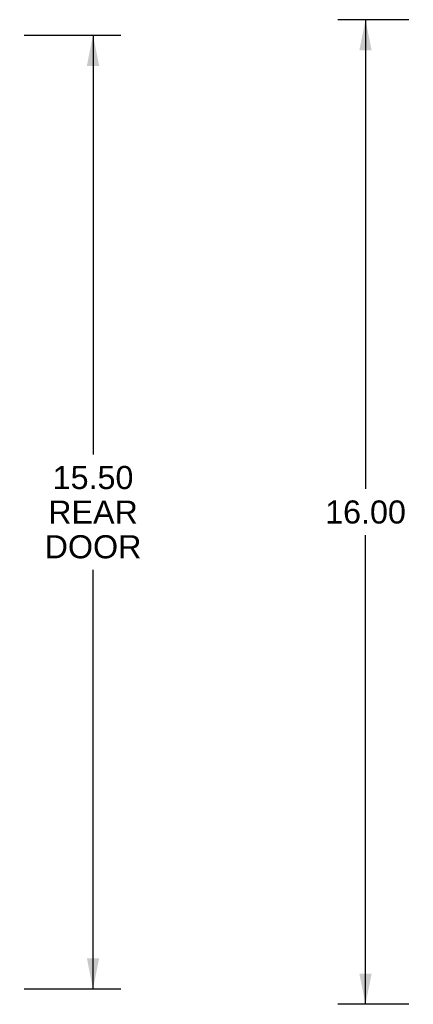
# Model space of a CAD drawing. Header units: inches. Extents: x 0 to 85, y 0 to 55.
# Tile 34 of 55: x 55 to 61.4, y 19.6 to 35.6. Entities that reach past the tile are written whole.
import ezdxf

# ---------------------------------------------------------------- set-up
doc = ezdxf.new("R2010")
doc.units = ezdxf.units.IN
doc.header["$LTSCALE"] = 4.675
doc.header["$MEASUREMENT"] = 0
doc.layers.get('0').update_dxf_attribs({"linetype": 'CONTINUOUS'})
doc.layers.add('DIMENSIONS', color=7, linetype='CONTINUOUS')
doc.styles.get("Standard").update_dxf_attribs({"font": 'arial.ttf'})
doc.dimstyles.new('DIMSTYLE_1', dxfattribs={"dimtxt": 0.375, "dimasz": 0.5, "dimexe": 0.09, "dimexo": 0.07, "dimgap": 0.0375, "dimtad": 0, "dimtih": 1, "dimtoh": 1, "dimzin": 4, "dimdsep": 46, "dimtxsty": 'Standard', "dimblk": '_FILLED', "dimblk1": '_FILLED', "dimblk2": '_FILLED', "dimcen": 0.09, "dimadec": 3, "dimazin": 1, "dimtfac": 1, "dimtdec": 3, "dimtofl": 0, "dimtmove": 0, "dimatfit": 3, "dimldrblk": '_FILLED', "dimfxl": 0, "dimtolj": 1, "dimtzin": 4, "dimarcsym": 0})

# ---------------------------------------------------------------- blocks, each defined once
blk = doc.blocks.new('_FILLED')
at = {"color": 0, "linetype": 'ByBlock'}
blk.add_solid([(0, 0), (-1, 0.2), (-1, -0.2)], dxfattribs=at)
blk = doc.blocks.new('*D3')
at = {"layer": 'DIMENSIONS', "color": 2, "linetype": 'Continuous'}
for p, q in [((61.307, 35.553), (60.152, 35.553)), ((60.602, 35.553), (60.602, 27.928)), ((60.602, 19.553), (60.602, 27.178)), ((61.307, 19.553), (60.152, 19.553))]:
    blk.add_line(p, q, dxfattribs=at)
at = {"layer": 'DIMENSIONS', "color": 2, "linetype": 'Continuous', "xscale": 0.5, "yscale": 0.5, "zscale": 0.5}
for p, rotation in [((60.602, 35.553), 90), ((60.602, 19.553), 270)]:
    blk.add_blockref('_FILLED', p, dxfattribs=dict(at, rotation=rotation))
at = {"layer": 'DIMENSIONS', "color": 2, "linetype": 'Continuous', "insert": (60.602, 27.741), "char_height": 0.375, "width": 1.31041, "attachment_point": 2, "line_spacing_factor": 0.9}
blk.add_mtext('16.00', dxfattribs=at)
blk = doc.blocks.new('*D5')
at = {"layer": 'DIMENSIONS', "color": 2, "linetype": 'Continuous'}
for p, q in [((55.059, 35.303), (56.629, 35.303)), ((56.179, 35.303), (56.179, 28.489)), ((56.179, 19.803), (56.179, 26.614)), ((55.059, 19.803), (56.629, 19.803))]:
    blk.add_line(p, q, dxfattribs=at)
at = {"layer": 'DIMENSIONS', "color": 2, "linetype": 'Continuous', "xscale": 0.5, "yscale": 0.5, "zscale": 0.5}
for p, rotation in [((56.179, 35.303), 90), ((56.179, 19.803), 270)]:
    blk.add_blockref('_FILLED', p, dxfattribs=dict(at, rotation=rotation))
at = {"layer": 'DIMENSIONS', "color": 2, "linetype": 'Continuous', "insert": (56.179, 28.301), "char_height": 0.375, "width": 1.5697, "attachment_point": 2, "line_spacing_factor": 0.9}
blk.add_mtext('15.50\\PREAR\\PDOOR', dxfattribs=at)

msp = doc.modelspace()

# ---------------------------------------------------------------- dimensions: what is measured, and where the dimension line sits
at = {"layer": 'DIMENSIONS', "color": 2, "linetype": 'Continuous'}
dim = msp.add_linear_dim(base=(60.602446, 35.553227), p1=(61.3774, 19.553227), p2=(61.3774, 35.553227), angle=90, dimstyle='DIMSTYLE_1', dxfattribs=at)
dim.commit()
dim.dimension.update_dxf_attribs({"geometry": '*D3', "text_midpoint": (60.618377, 27.551135), "dimtype": 160})
dim = msp.add_linear_dim(base=(56.179414, 35.303227), p1=(54.988762, 19.803227), p2=(54.988762, 35.303227), angle=90, text='<>\\PREAR\\PDOOR', dimstyle='DIMSTYLE_1', dxfattribs=at)
dim.commit()
dim.dimension.update_dxf_attribs({"geometry": '*D5', "text_midpoint": (56.179414, 27.551253), "dimtype": 160})

doc.saveas('drawing.dxf')
